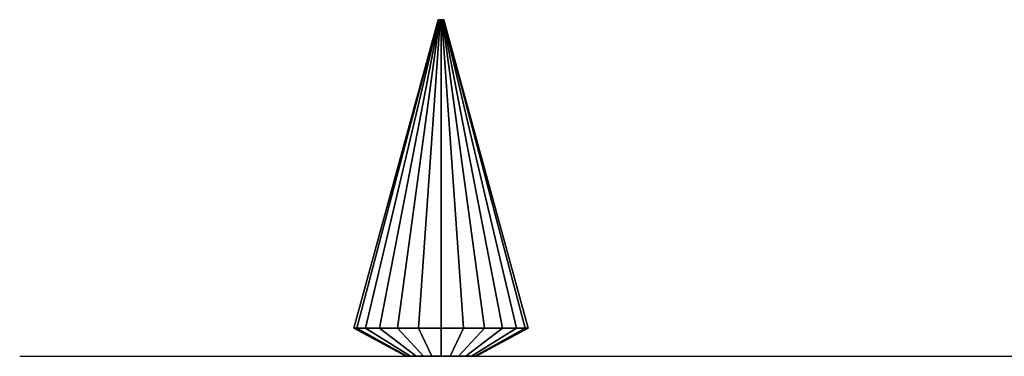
# Model space of a CAD drawing. Header units: metres. Extents: x 3 to 38.4, y 0 to 14.7.
# Tile 1 of 81: x 3 to 10, y 0 to 2.4. Entities that reach past the tile are written whole.
import ezdxf

# ---------------------------------------------------------------- set-up
doc = ezdxf.new("R2010")
doc.units = ezdxf.units.M
doc.layers.add('GROUND', color=8, linetype='Continuous')
doc.layers.add('HEDGE', color=8, linetype='Continuous')

msp = doc.modelspace()

# ---------------------------------------------------------------- linework, layer by layer
at = {"layer": 'GROUND'}
msp.add_line((3, 0), (37.42, 0), dxfattribs=at)
at = {"layer": 'HEDGE'}
for points in [[(5.4011, 0.2), (5.38, 0.2), (5.98, 2.4), (5.9807, 2.4)], [(5.38, 0.2), (5.4011, 0.2), (5.9807, 2.4), (5.98, 2.4)], [(5.4011, 0.2), (5.38, 0.2), (5.98, 2.4), (5.9807, 2.4)], [(5.38, 0.2), (5.4011, 0.2), (5.9807, 2.4), (5.98, 2.4)], [(5.4631, 0.2), (5.4011, 0.2), (5.9807, 2.4), (5.9827, 2.4)], [(5.4011, 0.2), (5.4631, 0.2), (5.9827, 2.4), (5.9807, 2.4)], [(5.4631, 0.2), (5.4011, 0.2), (5.9807, 2.4), (5.9827, 2.4)], [(5.4011, 0.2), (5.4631, 0.2), (5.9827, 2.4), (5.9807, 2.4)], [(5.5616, 0.2), (5.4631, 0.2), (5.9827, 2.4), (5.9859, 2.4)], [(5.4631, 0.2), (5.5616, 0.2), (5.9859, 2.4), (5.9827, 2.4)], [(5.5616, 0.2), (5.4631, 0.2), (5.9827, 2.4), (5.9859, 2.4)], [(5.4631, 0.2), (5.5616, 0.2), (5.9859, 2.4), (5.9827, 2.4)], [(5.69, 0.2), (5.5616, 0.2), (5.9859, 2.4), (5.99, 2.4)], [(5.5616, 0.2), (5.69, 0.2), (5.99, 2.4), (5.9859, 2.4)], [(5.69, 0.2), (5.5616, 0.2), (5.9859, 2.4), (5.99, 2.4)], [(5.5616, 0.2), (5.69, 0.2), (5.99, 2.4), (5.9859, 2.4)], [(5.8395, 0.2), (5.69, 0.2), (5.99, 2.4), (5.9948, 2.4)], [(5.69, 0.2), (5.8395, 0.2), (5.9948, 2.4), (5.99, 2.4)], [(5.8395, 0.2), (5.69, 0.2), (5.99, 2.4), (5.9948, 2.4)], [(5.69, 0.2), (5.8395, 0.2), (5.9948, 2.4), (5.99, 2.4)], [(6, 0.2), (5.8395, 0.2), (5.9948, 2.4), (6, 2.4)], [(5.8395, 0.2), (6, 0.2), (6, 2.4), (5.9948, 2.4)], [(6, 0.2), (5.8395, 0.2), (5.9948, 2.4), (6, 2.4)], [(5.8395, 0.2), (6, 0.2), (6, 2.4), (5.9948, 2.4)], [(6.1605, 0.2), (6, 0.2), (6, 2.4), (6.0052, 2.4)], [(6, 0.2), (6.1605, 0.2), (6.0052, 2.4), (6, 2.4)], [(6.1605, 0.2), (6, 0.2), (6, 2.4), (6.0052, 2.4)], [(6, 0.2), (6.1605, 0.2), (6.0052, 2.4), (6, 2.4)], [(6.31, 0.2), (6.1605, 0.2), (6.0052, 2.4), (6.01, 2.4)], [(6.1605, 0.2), (6.31, 0.2), (6.01, 2.4), (6.0052, 2.4)], [(6.31, 0.2), (6.1605, 0.2), (6.0052, 2.4), (6.01, 2.4)], [(6.1605, 0.2), (6.31, 0.2), (6.01, 2.4), (6.0052, 2.4)], [(6.4384, 0.2), (6.31, 0.2), (6.01, 2.4), (6.0141, 2.4)], [(6.31, 0.2), (6.4384, 0.2), (6.0141, 2.4), (6.01, 2.4)], [(6.4384, 0.2), (6.31, 0.2), (6.01, 2.4), (6.0141, 2.4)], [(6.31, 0.2), (6.4384, 0.2), (6.0141, 2.4), (6.01, 2.4)], [(6.5369, 0.2), (6.4384, 0.2), (6.0141, 2.4), (6.0173, 2.4)], [(6.4384, 0.2), (6.5369, 0.2), (6.0173, 2.4), (6.0141, 2.4)], [(6.5369, 0.2), (6.4384, 0.2), (6.0141, 2.4), (6.0173, 2.4)], [(6.4384, 0.2), (6.5369, 0.2), (6.0173, 2.4), (6.0141, 2.4)], [(6.5989, 0.2), (6.5369, 0.2), (6.0173, 2.4), (6.0193, 2.4)], [(6.5369, 0.2), (6.5989, 0.2), (6.0193, 2.4), (6.0173, 2.4)], [(6.5989, 0.2), (6.5369, 0.2), (6.0173, 2.4), (6.0193, 2.4)], [(6.5369, 0.2), (6.5989, 0.2), (6.0193, 2.4), (6.0173, 2.4)], [(6.62, 0.2), (6.5989, 0.2), (6.0193, 2.4), (6.02, 2.4)], [(6.5989, 0.2), (6.62, 0.2), (6.02, 2.4), (6.0193, 2.4)], [(6.62, 0.2), (6.5989, 0.2), (6.0193, 2.4), (6.02, 2.4)], [(6.5989, 0.2), (6.62, 0.2), (6.02, 2.4), (6.0193, 2.4)], [(5.7585, 0), (5.75, 0), (5.38, 0.2), (5.4011, 0.2)], [(5.75, 0), (5.7585, 0), (5.4011, 0.2), (5.38, 0.2)], [(5.7585, 0), (5.75, 0), (5.38, 0.2), (5.4011, 0.2)], [(5.75, 0), (5.7585, 0), (5.4011, 0.2), (5.38, 0.2)], [(5.7835, 0), (5.7585, 0), (5.4011, 0.2), (5.4631, 0.2)], [(5.7585, 0), (5.7835, 0), (5.4631, 0.2), (5.4011, 0.2)], [(5.7835, 0), (5.7585, 0), (5.4011, 0.2), (5.4631, 0.2)], [(5.7585, 0), (5.7835, 0), (5.4631, 0.2), (5.4011, 0.2)], [(5.8232, 0), (5.7835, 0), (5.4631, 0.2), (5.5616, 0.2)], [(5.7835, 0), (5.8232, 0), (5.5616, 0.2), (5.4631, 0.2)], [(5.8232, 0), (5.7835, 0), (5.4631, 0.2), (5.5616, 0.2)], [(5.7835, 0), (5.8232, 0), (5.5616, 0.2), (5.4631, 0.2)], [(5.875, 0), (5.8232, 0), (5.5616, 0.2), (5.69, 0.2)], [(5.8232, 0), (5.875, 0), (5.69, 0.2), (5.5616, 0.2)], [(5.875, 0), (5.8232, 0), (5.5616, 0.2), (5.69, 0.2)], [(5.8232, 0), (5.875, 0), (5.69, 0.2), (5.5616, 0.2)], [(5.9353, 0), (5.875, 0), (5.69, 0.2), (5.8395, 0.2)], [(5.875, 0), (5.9353, 0), (5.8395, 0.2), (5.69, 0.2)], [(5.9353, 0), (5.875, 0), (5.69, 0.2), (5.8395, 0.2)], [(5.875, 0), (5.9353, 0), (5.8395, 0.2), (5.69, 0.2)], [(6, 0), (5.9353, 0), (5.8395, 0.2), (6, 0.2)], [(5.9353, 0), (6, 0), (6, 0.2), (5.8395, 0.2)], [(6, 0), (5.9353, 0), (5.8395, 0.2), (6, 0.2)], [(5.9353, 0), (6, 0), (6, 0.2), (5.8395, 0.2)], [(6.0647, 0), (6, 0), (6, 0.2), (6.1605, 0.2)], [(6, 0), (6.0647, 0), (6.1605, 0.2), (6, 0.2)], [(6.0647, 0), (6, 0), (6, 0.2), (6.1605, 0.2)], [(6, 0), (6.0647, 0), (6.1605, 0.2), (6, 0.2)], [(6.125, 0), (6.0647, 0), (6.1605, 0.2), (6.31, 0.2)], [(6.0647, 0), (6.125, 0), (6.31, 0.2), (6.1605, 0.2)], [(6.125, 0), (6.0647, 0), (6.1605, 0.2), (6.31, 0.2)], [(6.0647, 0), (6.125, 0), (6.31, 0.2), (6.1605, 0.2)], [(6.1768, 0), (6.125, 0), (6.31, 0.2), (6.4384, 0.2)], [(6.125, 0), (6.1768, 0), (6.4384, 0.2), (6.31, 0.2)], [(6.1768, 0), (6.125, 0), (6.31, 0.2), (6.4384, 0.2)], [(6.125, 0), (6.1768, 0), (6.4384, 0.2), (6.31, 0.2)], [(6.2165, 0), (6.1768, 0), (6.4384, 0.2), (6.5369, 0.2)], [(6.1768, 0), (6.2165, 0), (6.5369, 0.2), (6.4384, 0.2)], [(6.2165, 0), (6.1768, 0), (6.4384, 0.2), (6.5369, 0.2)], [(6.1768, 0), (6.2165, 0), (6.5369, 0.2), (6.4384, 0.2)], [(6.2415, 0), (6.2165, 0), (6.5369, 0.2), (6.5989, 0.2)], [(6.2165, 0), (6.2415, 0), (6.5989, 0.2), (6.5369, 0.2)], [(6.2415, 0), (6.2165, 0), (6.5369, 0.2), (6.5989, 0.2)], [(6.2165, 0), (6.2415, 0), (6.5989, 0.2), (6.5369, 0.2)], [(6.25, 0), (6.2415, 0), (6.5989, 0.2), (6.62, 0.2)], [(6.2415, 0), (6.25, 0), (6.62, 0.2), (6.5989, 0.2)], [(6.25, 0), (6.2415, 0), (6.5989, 0.2), (6.62, 0.2)], [(6.2415, 0), (6.25, 0), (6.62, 0.2), (6.5989, 0.2)]]:
    msp.add_lwpolyline(points, close=True, dxfattribs=at)

doc.saveas('drawing.dxf')
